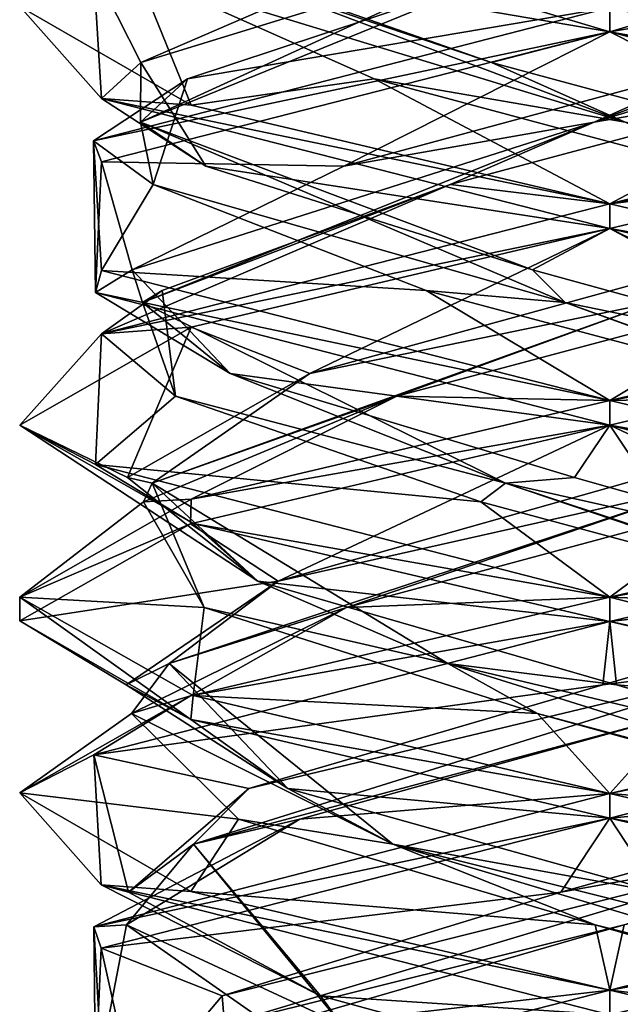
# Model space of a CAD drawing. Header units: millimetres. Extents: x -19 to 152, y -2 to 200.
# Tile 107 of 162: x -14.8 to -13.27, y 48.26 to 50.77. Entities that reach past the tile are written whole.
import ezdxf

# ---------------------------------------------------------------- set-up
doc = ezdxf.new("R2010")
doc.units = ezdxf.units.MM
doc.header["$LTSCALE"] = 65.185185
for name, color, linetype in [('181', 7, 'CONTINUOUS'), ('340', 7, 'CONTINUOUS'), ('341', 7, 'CONTINUOUS'), ('342', 7, 'CONTINUOUS'), ('343', 7, 'CONTINUOUS'), ('344', 7, 'CONTINUOUS'), ('345', 7, 'CONTINUOUS'), ('346', 7, 'CONTINUOUS'), ('347', 7, 'CONTINUOUS'), ('348', 7, 'CONTINUOUS'), ('349', 7, 'CONTINUOUS'), ('350', 7, 'CONTINUOUS'), ('351', 7, 'CONTINUOUS'), ('352', 7, 'CONTINUOUS')]:
    doc.layers.add(name, color=color, linetype=linetype)

msp = doc.modelspace()

# ---------------------------------------------------------------- linework, layer by layer
at = {"layer": '181', "color": 7, "linetype": 'Continuous'}
for points in [[(-14.774, 51.1781, -0.2782), (-13.3, 50.8, -1.5), (-13.3, 50.7375, -1.5), (-14.774, 51.1781, -0.2782)], [(-14.5921, 50.5679, -0.7619), (-14.6127, 50.8983, 0.7258), (-14.8, 50.8022, 0.0105), (-14.5921, 50.5679, -0.7619)], [(-14.364, 50.551, -1.0573), (-14.5921, 50.5679, -0.7619), (-14.8, 50.8022, 0.0105), (-14.364, 50.551, -1.0573)], [(-13.3, 50.7375, 1.5), (-13.3, 50.8, 1.5), (-14.6127, 50.4608, 0.7258), (-13.3, 50.7375, 1.5)], [(-14.5924, 50.407, 0.7614), (-13.3, 50.7375, 1.5), (-14.6127, 50.4608, 0.7258), (-14.5924, 50.407, 0.7614)], [(-13.3, 50.2375, -1.5), (-14.5921, 50.5679, -0.7619), (-13.3, 50.3, -1.5), (-13.3, 50.2375, -1.5)], [(-13.3, 50.3, -1.5), (-14.5921, 50.5679, -0.7619), (-14.364, 50.551, -1.0573), (-13.3, 50.3, -1.5)], [(-14.6074, 50.0744, -0.7354), (-14.5924, 50.407, 0.7614), (-14.6127, 50.4608, 0.7258), (-14.6074, 50.0744, -0.7354)], [(-14.5921, 50.1304, -0.7619), (-14.6074, 50.0744, -0.7354), (-14.6127, 50.4608, 0.7258), (-14.5921, 50.1304, -0.7619)], [(-13.3, 50.2375, 1.5), (-13.3, 50.3, 1.5), (-14.5924, 49.9695, 0.7614), (-13.3, 50.2375, 1.5)], [(-14.3639, 49.9865, 1.0575), (-13.3, 50.2375, 1.5), (-14.5924, 49.9695, 0.7614), (-14.3639, 49.9865, 1.0575)], [(-13.3, 49.8, -1.5), (-14.6074, 50.0744, -0.7354), (-14.5921, 50.1304, -0.7619), (-13.3, 49.8, -1.5)], [(-13.3, 49.7375, -1.5), (-14.6074, 50.0744, -0.7354), (-13.3, 49.8, -1.5), (-13.3, 49.7375, -1.5)], [(-14.8, 49.7372, -0.0013), (-14.3639, 49.9865, 1.0575), (-14.5924, 49.9695, 0.7614), (-14.8, 49.7372, -0.0013)], [(-14.6074, 49.6369, -0.7354), (-14.8, 49.7372, -0.0013), (-14.5924, 49.9695, 0.7614), (-14.6074, 49.6369, -0.7354)], [(-13.3, 49.7375, 1.5), (-13.3, 49.8, 1.5), (-14.3639, 49.549, 1.0575), (-13.3, 49.7375, 1.5)], [(-14.359, 49.487, -1.0624), (-14.8, 49.7372, -0.0013), (-14.6074, 49.6369, -0.7354), (-14.359, 49.487, -1.0624)], [(-14.3656, 49.486, 1.0557), (-13.3, 49.7375, 1.5), (-14.3639, 49.549, 1.0575), (-14.3656, 49.486, 1.0557)], [(-13.3, 49.3, -1.5), (-14.359, 49.487, -1.0624), (-14.6074, 49.6369, -0.7354), (-13.3, 49.3, -1.5)], [(-14.8, 49.2997, -0.0013), (-14.3656, 49.486, 1.0557), (-14.3639, 49.549, 1.0575), (-14.8, 49.2997, -0.0013)], [(-14.8, 49.2398, 0.0111), (-14.3656, 49.486, 1.0557), (-14.8, 49.2997, -0.0013), (-14.8, 49.2398, 0.0111)], [(-13.3, 49.2375, -1.5), (-14.359, 49.487, -1.0624), (-13.3, 49.3, -1.5), (-13.3, 49.2375, -1.5)], [(-14.3647, 48.9887, -1.0566), (-14.8, 49.2398, 0.0111), (-14.8, 49.2997, -0.0013), (-14.3647, 48.9887, -1.0566)], [(-14.359, 49.0495, -1.0624), (-14.3647, 48.9887, -1.0566), (-14.8, 49.2997, -0.0013), (-14.359, 49.0495, -1.0624)], [(-13.3, 49.2375, 1.5), (-13.3, 49.3, 1.5), (-14.3656, 49.0485, 1.0557), (-13.3, 49.2375, 1.5)], [(-14.6119, 48.8986, 0.7272), (-13.3, 49.2375, 1.5), (-14.3656, 49.0485, 1.0557), (-14.6119, 48.8986, 0.7272)], [(-14.8, 48.8023, 0.0111), (-14.6119, 48.8986, 0.7272), (-14.3656, 49.0485, 1.0557), (-14.8, 48.8023, 0.0111)], [(-13.3, 48.8, -1.5), (-14.3647, 48.9887, -1.0566), (-14.359, 49.0495, -1.0624), (-13.3, 48.8, -1.5)], [(-13.3, 48.7375, -1.5), (-14.3647, 48.9887, -1.0566), (-13.3, 48.8, -1.5), (-13.3, 48.7375, -1.5)], [(-14.5926, 48.5681, -0.7611), (-14.6119, 48.8986, 0.7272), (-14.8, 48.8023, 0.0111), (-14.5926, 48.5681, -0.7611)], [(-14.3647, 48.5512, -1.0566), (-14.5926, 48.5681, -0.7611), (-14.8, 48.8023, 0.0111), (-14.3647, 48.5512, -1.0566)], [(-13.3, 48.7375, 1.5), (-13.3, 48.8, 1.5), (-14.6119, 48.4611, 0.7272), (-13.3, 48.7375, 1.5)], [(-14.5927, 48.4068, 0.7609), (-13.3, 48.7375, 1.5), (-14.6119, 48.4611, 0.7272), (-14.5927, 48.4068, 0.7609)], [(-13.3, 48.2375, -1.5), (-14.5926, 48.5681, -0.7611), (-13.3, 48.3, -1.5), (-13.3, 48.2375, -1.5)], [(-13.3, 48.3, -1.5), (-14.5926, 48.5681, -0.7611), (-14.3647, 48.5512, -1.0566), (-13.3, 48.3, -1.5)], [(-14.6071, 48.0743, -0.7359), (-14.5927, 48.4068, 0.7609), (-14.6119, 48.4611, 0.7272), (-14.6071, 48.0743, -0.7359)], [(-14.5926, 48.1306, -0.7611), (-14.6071, 48.0743, -0.7359), (-14.6119, 48.4611, 0.7272), (-14.5926, 48.1306, -0.7611)], [(-13.3, 48.2375, 1.5), (-13.3, 48.3, 1.5), (-14.5927, 47.9693, 0.7609), (-13.3, 48.2375, 1.5)]]:
    msp.add_3dface(points, dxfattribs=at)
at = {"layer": '340', "color": 7, "linetype": 'Continuous'}
for points in [[(-13.3, 50.8, 1.5), (-13.3, 50.7375, 1.5), (-11.8259, 51.1782, 0.2778), (-13.3, 50.8, 1.5)], [(-13.3, 50.7375, -1.5), (-13.3, 50.8, -1.5), (-12.2337, 50.5483, -1.055), (-13.3, 50.7375, -1.5)], [(-12.2436, 50.4888, -1.0649), (-13.3, 50.7375, -1.5), (-12.2337, 50.5483, -1.055), (-12.2436, 50.4888, -1.0649)], [(-13.3, 50.3, 1.5), (-12.2337, 50.4892, 1.055), (-12.0071, 50.6308, 0.7605), (-13.3, 50.3, 1.5)], [(-13.3, 50.3, 1.5), (-13.3, 50.2375, 1.5), (-12.2337, 50.4892, 1.055), (-13.3, 50.3, 1.5)], [(-13.3, 50.2375, -1.5), (-13.3, 50.3, -1.5), (-12.2436, 50.0513, -1.0649), (-13.3, 50.2375, -1.5)], [(-13.3, 50.2375, -1.5), (-12.2436, 50.0513, -1.0649), (-12.2402, 49.9878, -1.0615), (-13.3, 50.2375, -1.5)], [(-13.3, 49.8, 1.5), (-12.2397, 49.9874, 1.061), (-12.2337, 50.0517, 1.055), (-13.3, 49.8, 1.5)], [(-13.3, 49.8, 1.5), (-13.3, 49.7375, 1.5), (-12.2397, 49.9874, 1.061), (-13.3, 49.8, 1.5)], [(-13.3, 49.7375, -1.5), (-13.3, 49.8, -1.5), (-12.2402, 49.5503, -1.0615), (-13.3, 49.7375, -1.5)], [(-11.9914, 49.4001, -0.7332), (-13.3, 49.7375, -1.5), (-12.2402, 49.5503, -1.0615), (-11.9914, 49.4001, -0.7332)], [(-12.2397, 49.5499, 1.061), (-13.3, 49.3, 1.5), (-12.2351, 49.4888, 1.0564), (-12.2397, 49.5499, 1.061)], [(-13.3, 49.3, 1.5), (-13.3, 49.2375, 1.5), (-12.2351, 49.4888, 1.0564), (-13.3, 49.3, 1.5)], [(-13.3, 49.2375, -1.5), (-13.3, 49.3, -1.5), (-11.9914, 48.9626, -0.7332), (-13.3, 49.2375, -1.5)], [(-12.2338, 48.9858, -1.0551), (-13.3, 49.2375, -1.5), (-11.9914, 48.9626, -0.7332), (-12.2338, 48.9858, -1.0551)], [(-13.3, 48.8, 1.5), (-13.3, 48.7375, 1.5), (-12.0073, 49.0682, 0.7609), (-13.3, 48.8, 1.5)], [(-13.3, 48.8, 1.5), (-12.0073, 49.0682, 0.7609), (-12.2351, 49.0513, 1.0564), (-13.3, 48.8, 1.5)], [(-13.3, 48.7375, -1.5), (-13.3, 48.8, -1.5), (-12.2338, 48.5483, -1.0551), (-13.3, 48.7375, -1.5)], [(-12.2439, 48.4889, -1.0652), (-13.3, 48.7375, -1.5), (-12.2338, 48.5483, -1.0551), (-12.2439, 48.4889, -1.0652)], [(-13.3, 48.3, 1.5), (-12.2338, 48.4892, 1.0551), (-12.0073, 48.6307, 0.7609), (-13.3, 48.3, 1.5)], [(-13.3, 48.3, 1.5), (-13.3, 48.2375, 1.5), (-12.2338, 48.4892, 1.0551), (-13.3, 48.3, 1.5)], [(-13.3, 48.2375, -1.5), (-13.3, 48.3, -1.5), (-12.2439, 48.0514, -1.0652), (-13.3, 48.2375, -1.5)]]:
    msp.add_3dface(points, dxfattribs=at)
at = {"layer": '341', "color": 7, "linetype": 'Continuous'}
for points in [[(-14.364, 50.551, -1.0573), (-14.8, 50.8022, 0.0105), (-14.5006, 50.8873, -0.2643), (-14.364, 50.551, -1.0573)], [(-13.8989, 50.6182, -1.0736), (-14.364, 50.551, -1.0573), (-14.5006, 50.8873, -0.2643), (-13.8989, 50.6182, -1.0736)], [(-13.3, 50.3, -1.5), (-14.364, 50.551, -1.0573), (-13.8989, 50.6182, -1.0736), (-13.3, 50.3, -1.5)], [(-12.8942, 50.3492, -1.1605), (-13.3, 50.3, -1.5), (-13.8989, 50.6182, -1.0736), (-12.8942, 50.3492, -1.1605)], [(-12.2436, 50.0513, -1.0649), (-13.3, 50.3, -1.5), (-12.8942, 50.3492, -1.1605), (-12.2436, 50.0513, -1.0649)], [(-13.3, 49.3, 1.5), (-12.2397, 49.5499, 1.061), (-12.9728, 49.542, 1.185), (-13.3, 49.3, 1.5)], [(-13.9694, 49.273, 1.0311), (-13.3, 49.3, 1.5), (-12.9728, 49.542, 1.185), (-13.9694, 49.273, 1.0311)], [(-14.3656, 49.0485, 1.0557), (-13.3, 49.3, 1.5), (-13.9694, 49.273, 1.0311), (-14.3656, 49.0485, 1.0557)], [(-14.5156, 49.0039, 0.1834), (-14.3656, 49.0485, 1.0557), (-13.9694, 49.273, 1.0311), (-14.5156, 49.0039, 0.1834)], [(-14.8, 48.8023, 0.0111), (-14.3656, 49.0485, 1.0557), (-14.5156, 49.0039, 0.1834), (-14.8, 48.8023, 0.0111)], [(-14.2438, 48.7349, -0.7878), (-14.8, 48.8023, 0.0111), (-14.5156, 49.0039, 0.1834), (-14.2438, 48.7349, -0.7878)], [(-14.3647, 48.5512, -1.0566), (-14.8, 48.8023, 0.0111), (-14.2438, 48.7349, -0.7878), (-14.3647, 48.5512, -1.0566)], [(-13.3369, 48.4658, -1.2288), (-14.3647, 48.5512, -1.0566), (-14.2438, 48.7349, -0.7878), (-13.3369, 48.4658, -1.2288)], [(-13.3, 48.3, -1.5), (-14.3647, 48.5512, -1.0566), (-13.3369, 48.4658, -1.2288), (-13.3, 48.3, -1.5)], [(-12.4052, 48.1968, -0.843), (-13.3, 48.3, -1.5), (-13.3369, 48.4658, -1.2288), (-12.4052, 48.1968, -0.843)], [(-12.2439, 48.0514, -1.0652), (-13.3, 48.3, -1.5), (-12.4052, 48.1968, -0.843), (-12.2439, 48.0514, -1.0652)]]:
    msp.add_3dface(points, dxfattribs=at)
at = {"layer": '342', "color": 7, "linetype": 'Continuous'}
for points in [[(-14.5006, 50.8873, -0.2643), (-14.4778, 50.9674, -0.1917), (-13.2607, 50.5083, -1.1926), (-14.5006, 50.8873, -0.2643)], [(-13.2607, 50.5083, -1.1926), (-14.4778, 50.9674, -0.1917), (-13.6006, 50.6599, -1.192), (-13.2607, 50.5083, -1.1926)], [(-13.6006, 50.6599, -1.192), (-14.4778, 50.9674, -0.1917), (-14.3819, 50.9237, -0.5838), (-13.6006, 50.6599, -1.192)], [(-13.8989, 50.6182, -1.0736), (-14.5006, 50.8873, -0.2643), (-13.2607, 50.5083, -1.1926), (-13.8989, 50.6182, -1.0736)], [(-12.6244, 50.396, -1.0271), (-13.2607, 50.5083, -1.1926), (-13.6006, 50.6599, -1.192), (-12.6244, 50.396, -1.0271)], [(-12.8942, 50.3492, -1.1605), (-13.8989, 50.6182, -1.0736), (-13.2607, 50.5083, -1.1926), (-12.8942, 50.3492, -1.1605)], [(-14.1432, 49.3407, 0.8946), (-13.0353, 49.59, 1.1636), (-13.2102, 49.6045, 1.2261), (-14.1432, 49.3407, 0.8946)], [(-13.9694, 49.273, 1.0311), (-13.0353, 49.59, 1.1636), (-14.4201, 49.1308, 0.4114), (-13.9694, 49.273, 1.0311)], [(-14.4201, 49.1308, 0.4114), (-13.0353, 49.59, 1.1636), (-14.1432, 49.3407, 0.8946), (-14.4201, 49.1308, 0.4114)], [(-13.9694, 49.273, 1.0311), (-12.9728, 49.542, 1.185), (-13.0353, 49.59, 1.1636), (-13.9694, 49.273, 1.0311)], [(-14.5292, 49.0768, -0.0171), (-14.4201, 49.1308, 0.4114), (-14.1432, 49.3407, 0.8946), (-14.5292, 49.0768, -0.0171)], [(-14.5156, 49.0039, 0.1834), (-13.9694, 49.273, 1.0311), (-14.4201, 49.1308, 0.4114), (-14.5156, 49.0039, 0.1834)], [(-14.118, 48.813, -0.9177), (-14.4201, 49.1308, 0.4114), (-14.5292, 49.0768, -0.0171), (-14.118, 48.813, -0.9177)], [(-14.5156, 49.0039, 0.1834), (-14.4201, 49.1308, 0.4114), (-13.8514, 48.6716, -1.0582), (-14.5156, 49.0039, 0.1834)], [(-13.8514, 48.6716, -1.0582), (-14.4201, 49.1308, 0.4114), (-14.118, 48.813, -0.9177), (-13.8514, 48.6716, -1.0582)], [(-14.2438, 48.7349, -0.7878), (-14.5156, 49.0039, 0.1834), (-13.8514, 48.6716, -1.0582), (-14.2438, 48.7349, -0.7878)], [(-13.1762, 48.5491, -1.2231), (-13.8514, 48.6716, -1.0582), (-14.118, 48.813, -0.9177), (-13.1762, 48.5491, -1.2231)], [(-13.3369, 48.4658, -1.2288), (-14.2438, 48.7349, -0.7878), (-13.8514, 48.6716, -1.0582), (-13.3369, 48.4658, -1.2288)], [(-13.3369, 48.4658, -1.2288), (-13.8514, 48.6716, -1.0582), (-12.321, 48.2125, -0.6823), (-13.3369, 48.4658, -1.2288)], [(-12.321, 48.2125, -0.6823), (-13.8514, 48.6716, -1.0582), (-12.3147, 48.2853, -0.7352), (-12.321, 48.2125, -0.6823)], [(-12.3147, 48.2853, -0.7352), (-13.8514, 48.6716, -1.0582), (-13.1762, 48.5491, -1.2231), (-12.3147, 48.2853, -0.7352)], [(-12.4052, 48.1968, -0.843), (-13.3369, 48.4658, -1.2288), (-12.321, 48.2125, -0.6823), (-12.4052, 48.1968, -0.843)]]:
    msp.add_3dface(points, dxfattribs=at)
at = {"layer": '343', "color": 7, "linetype": 'Continuous'}
for points in [[(-14.774, 51.1781, -0.2782), (-13.3, 50.7375, -1.5), (-14.3819, 50.9237, -0.5838), (-14.774, 51.1781, -0.2782)], [(-13.3, 50.7375, -1.5), (-13.6006, 50.6599, -1.192), (-14.3819, 50.9237, -0.5838), (-13.3, 50.7375, -1.5)], [(-13.3, 50.7375, -1.5), (-12.6244, 50.396, -1.0271), (-13.6006, 50.6599, -1.192), (-13.3, 50.7375, -1.5)], [(-12.6244, 50.396, -1.0271), (-13.3, 50.7375, -1.5), (-12.2436, 50.4888, -1.0649), (-12.6244, 50.396, -1.0271)], [(-13.3, 49.7375, 1.5), (-13.2102, 49.6045, 1.2261), (-12.2397, 49.9874, 1.061), (-13.3, 49.7375, 1.5)], [(-13.3, 49.7375, 1.5), (-14.3656, 49.486, 1.0557), (-14.1432, 49.3407, 0.8946), (-13.3, 49.7375, 1.5)], [(-13.3, 49.7375, 1.5), (-14.1432, 49.3407, 0.8946), (-13.2102, 49.6045, 1.2261), (-13.3, 49.7375, 1.5)], [(-14.3656, 49.486, 1.0557), (-14.8, 49.2398, 0.0111), (-14.1432, 49.3407, 0.8946), (-14.3656, 49.486, 1.0557)], [(-14.8, 49.2398, 0.0111), (-14.5292, 49.0768, -0.0171), (-14.1432, 49.3407, 0.8946), (-14.8, 49.2398, 0.0111)], [(-14.8, 49.2398, 0.0111), (-14.3647, 48.9887, -1.0566), (-14.5292, 49.0768, -0.0171), (-14.8, 49.2398, 0.0111)], [(-14.3647, 48.9887, -1.0566), (-14.118, 48.813, -0.9177), (-14.5292, 49.0768, -0.0171), (-14.3647, 48.9887, -1.0566)], [(-14.3647, 48.9887, -1.0566), (-13.3, 48.7375, -1.5), (-14.118, 48.813, -0.9177), (-14.3647, 48.9887, -1.0566)], [(-13.3, 48.7375, -1.5), (-13.1762, 48.5491, -1.2231), (-14.118, 48.813, -0.9177), (-13.3, 48.7375, -1.5)], [(-13.1762, 48.5491, -1.2231), (-13.3, 48.7375, -1.5), (-12.2439, 48.4889, -1.0652), (-13.1762, 48.5491, -1.2231)]]:
    msp.add_3dface(points, dxfattribs=at)
at = {"layer": '344', "color": 7, "linetype": 'Continuous'}
for points in [[(-12.2337, 50.5483, -1.055), (-13.3, 50.8, -1.5), (-13.0357, 50.8873, -1.2006), (-12.2337, 50.5483, -1.055)], [(-13.8415, 49.8111, 1.1037), (-13.3, 49.8, 1.5), (-12.8336, 50.0801, 1.1375), (-13.8415, 49.8111, 1.1037)], [(-13.3, 49.8, 1.5), (-12.2337, 50.0517, 1.055), (-12.8336, 50.0801, 1.1375), (-13.3, 49.8, 1.5)], [(-14.485, 49.542, 0.3272), (-14.3639, 49.549, 1.0575), (-13.8415, 49.8111, 1.1037), (-14.485, 49.542, 0.3272)], [(-14.3639, 49.549, 1.0575), (-13.3, 49.8, 1.5), (-13.8415, 49.8111, 1.1037), (-14.3639, 49.549, 1.0575)], [(-14.8, 49.2997, -0.0013), (-14.3639, 49.549, 1.0575), (-14.485, 49.542, 0.3272), (-14.8, 49.2997, -0.0013)], [(-14.3311, 49.273, -0.6694), (-14.8, 49.2997, -0.0013), (-14.485, 49.542, 0.3272), (-14.3311, 49.273, -0.6694)], [(-14.359, 49.0495, -1.0624), (-14.8, 49.2997, -0.0013), (-14.3311, 49.273, -0.6694), (-14.359, 49.0495, -1.0624)], [(-13.4834, 49.0039, -1.2156), (-14.359, 49.0495, -1.0624), (-14.3311, 49.273, -0.6694), (-13.4834, 49.0039, -1.2156)], [(-13.3, 48.8, -1.5), (-14.359, 49.0495, -1.0624), (-13.4834, 49.0039, -1.2156), (-13.3, 48.8, -1.5)], [(-12.5122, 48.7349, -0.9438), (-13.3, 48.8, -1.5), (-13.4834, 49.0039, -1.2156), (-12.5122, 48.7349, -0.9438)], [(-12.2338, 48.5483, -1.0551), (-13.3, 48.8, -1.5), (-12.5122, 48.7349, -0.9438), (-12.2338, 48.5483, -1.0551)]]:
    msp.add_3dface(points, dxfattribs=at)
at = {"layer": '345', "color": 7, "linetype": 'Continuous'}
for points in [[(-14.0623, 49.8684, 0.9645), (-13.1868, 50.049, 1.1879), (-13.1041, 50.1322, 1.2137), (-14.0623, 49.8684, 0.9645)], [(-13.8415, 49.8111, 1.1037), (-12.8336, 50.0801, 1.1375), (-13.1868, 50.049, 1.1879), (-13.8415, 49.8111, 1.1037)], [(-13.8415, 49.8111, 1.1037), (-13.1868, 50.049, 1.1879), (-14.4636, 49.5899, 0.2644), (-13.8415, 49.8111, 1.1037)], [(-14.4636, 49.5899, 0.2644), (-13.1868, 50.049, 1.1879), (-14.0623, 49.8684, 0.9645), (-14.4636, 49.5899, 0.2644)], [(-14.5261, 49.6045, 0.0898), (-14.4636, 49.5899, 0.2644), (-14.0623, 49.8684, 0.9645), (-14.5261, 49.6045, 0.0898)], [(-14.485, 49.542, 0.3272), (-13.8415, 49.8111, 1.1037), (-14.4636, 49.5899, 0.2644), (-14.485, 49.542, 0.3272)], [(-14.1946, 49.3407, -0.8432), (-14.4636, 49.5899, 0.2644), (-14.5261, 49.6045, 0.0898), (-14.1946, 49.3407, -0.8432)], [(-14.3311, 49.273, -0.6694), (-14.485, 49.542, 0.3272), (-14.4636, 49.5899, 0.2644), (-14.3311, 49.273, -0.6694)], [(-14.3311, 49.273, -0.6694), (-14.4636, 49.5899, 0.2644), (-13.7112, 49.1307, -1.1202), (-14.3311, 49.273, -0.6694)], [(-13.7112, 49.1307, -1.1202), (-14.4636, 49.5899, 0.2644), (-14.1946, 49.3407, -0.8432), (-13.7112, 49.1307, -1.1202)], [(-13.2829, 49.0768, -1.2292), (-13.7112, 49.1307, -1.1202), (-14.1946, 49.3407, -0.8432), (-13.2829, 49.0768, -1.2292)], [(-13.4834, 49.0039, -1.2156), (-14.3311, 49.273, -0.6694), (-13.7112, 49.1307, -1.1202), (-13.4834, 49.0039, -1.2156)], [(-13.4834, 49.0039, -1.2156), (-13.7112, 49.1307, -1.1202), (-12.2416, 48.6716, -0.5512), (-13.4834, 49.0039, -1.2156)], [(-12.2416, 48.6716, -0.5512), (-13.7112, 49.1307, -1.1202), (-12.3823, 48.813, -0.818), (-12.2416, 48.6716, -0.5512)], [(-12.3823, 48.813, -0.818), (-13.7112, 49.1307, -1.1202), (-13.2829, 49.0768, -1.2292), (-12.3823, 48.813, -0.818)], [(-12.5122, 48.7349, -0.9438), (-13.4834, 49.0039, -1.2156), (-12.2416, 48.6716, -0.5512), (-12.5122, 48.7349, -0.9438)], [(-13.5296, 48.0215, 1.2077), (-12.6179, 48.2124, 0.9791), (-12.5648, 48.2853, 0.9853), (-13.5296, 48.0215, 1.2077)]]:
    msp.add_3dface(points, dxfattribs=at)
at = {"layer": '346', "color": 7, "linetype": 'Continuous'}
for points in [[(-13.3, 50.2375, 1.5), (-13.1041, 50.1322, 1.2137), (-12.2337, 50.4892, 1.055), (-13.3, 50.2375, 1.5)], [(-13.3, 50.2375, 1.5), (-14.3639, 49.9865, 1.0575), (-14.0623, 49.8684, 0.9645), (-13.3, 50.2375, 1.5)], [(-13.3, 50.2375, 1.5), (-14.0623, 49.8684, 0.9645), (-13.1041, 50.1322, 1.2137), (-13.3, 50.2375, 1.5)], [(-14.3639, 49.9865, 1.0575), (-14.8, 49.7372, -0.0013), (-14.5261, 49.6045, 0.0898), (-14.3639, 49.9865, 1.0575)], [(-14.3639, 49.9865, 1.0575), (-14.5261, 49.6045, 0.0898), (-14.0623, 49.8684, 0.9645), (-14.3639, 49.9865, 1.0575)], [(-14.8, 49.7372, -0.0013), (-14.359, 49.487, -1.0624), (-14.1946, 49.3407, -0.8432), (-14.8, 49.7372, -0.0013)], [(-14.8, 49.7372, -0.0013), (-14.1946, 49.3407, -0.8432), (-14.5261, 49.6045, 0.0898), (-14.8, 49.7372, -0.0013)], [(-14.359, 49.487, -1.0624), (-13.3, 49.2375, -1.5), (-14.1946, 49.3407, -0.8432), (-14.359, 49.487, -1.0624)], [(-13.3, 49.2375, -1.5), (-13.2829, 49.0768, -1.2292), (-14.1946, 49.3407, -0.8432), (-13.3, 49.2375, -1.5)], [(-13.2829, 49.0768, -1.2292), (-13.3, 49.2375, -1.5), (-12.2338, 48.9858, -1.0551), (-13.2829, 49.0768, -1.2292)], [(-12.3823, 48.813, -0.818), (-13.2829, 49.0768, -1.2292), (-12.2338, 48.9858, -1.0551), (-12.3823, 48.813, -0.818)], [(-13.3, 48.2375, 1.5), (-12.5648, 48.2853, 0.9853), (-12.2338, 48.4892, 1.0551), (-13.3, 48.2375, 1.5)], [(-13.3, 48.2375, 1.5), (-13.5296, 48.0215, 1.2077), (-12.5648, 48.2853, 0.9853), (-13.3, 48.2375, 1.5)]]:
    msp.add_3dface(points, dxfattribs=at)
at = {"layer": '347', "color": 7, "linetype": 'Continuous'}
for points in [[(-12.7011, 50.6182, 1.0736), (-13.3, 50.3, 1.5), (-12.0071, 50.6308, 0.7605), (-12.7011, 50.6182, 1.0736)], [(-13.7058, 50.3492, 1.1605), (-13.3, 50.3, 1.5), (-12.7011, 50.6182, 1.0736), (-13.7058, 50.3492, 1.1605)], [(-14.5924, 49.9695, 0.7614), (-13.3, 50.3, 1.5), (-13.7058, 50.3492, 1.1605), (-14.5924, 49.9695, 0.7614)], [(-14.4375, 50.0801, 0.4664), (-14.5924, 49.9695, 0.7614), (-13.7058, 50.3492, 1.1605), (-14.4375, 50.0801, 0.4664)], [(-14.4037, 49.8111, -0.5415), (-14.5924, 49.9695, 0.7614), (-14.4375, 50.0801, 0.4664), (-14.4037, 49.8111, -0.5415)], [(-14.6074, 49.6369, -0.7354), (-14.5924, 49.9695, 0.7614), (-14.4037, 49.8111, -0.5415), (-14.6074, 49.6369, -0.7354)], [(-13.6272, 49.542, -1.185), (-14.6074, 49.6369, -0.7354), (-14.4037, 49.8111, -0.5415), (-13.6272, 49.542, -1.185)], [(-13.3, 49.3, -1.5), (-14.6074, 49.6369, -0.7354), (-13.6272, 49.542, -1.185), (-13.3, 49.3, -1.5)], [(-12.6306, 49.273, -1.0311), (-13.3, 49.3, -1.5), (-13.6272, 49.542, -1.185), (-12.6306, 49.273, -1.0311)], [(-13.3, 49.3, -1.5), (-12.6306, 49.273, -1.0311), (-11.9914, 48.9626, -0.7332), (-13.3, 49.3, -1.5)], [(-13.2631, 48.4658, 1.2288), (-13.3, 48.3, 1.5), (-12.0073, 48.6307, 0.7609), (-13.2631, 48.4658, 1.2288)], [(-14.1948, 48.1968, 0.843), (-13.3, 48.3, 1.5), (-13.2631, 48.4658, 1.2288), (-14.1948, 48.1968, 0.843)], [(-14.5927, 47.9693, 0.7609), (-13.3, 48.3, 1.5), (-14.1948, 48.1968, 0.843), (-14.5927, 47.9693, 0.7609)]]:
    msp.add_3dface(points, dxfattribs=at)
at = {"layer": '348', "color": 7, "linetype": 'Continuous'}
for points in [[(-12.0994, 50.8873, 0.2643), (-12.1222, 50.9674, 0.1917), (-13.3393, 50.5083, 1.1926), (-12.0994, 50.8873, 0.2643)], [(-13.3393, 50.5083, 1.1926), (-12.1222, 50.9674, 0.1917), (-12.9994, 50.6599, 1.192), (-13.3393, 50.5083, 1.1926)], [(-12.7011, 50.6182, 1.0736), (-12.0994, 50.8873, 0.2643), (-13.3393, 50.5083, 1.1926), (-12.7011, 50.6182, 1.0736)], [(-13.9756, 50.396, 1.0271), (-13.3393, 50.5083, 1.1926), (-12.9994, 50.6599, 1.192), (-13.9756, 50.396, 1.0271)], [(-13.7058, 50.3492, 1.1605), (-12.7011, 50.6182, 1.0736), (-13.3393, 50.5083, 1.1926), (-13.7058, 50.3492, 1.1605)], [(-14.4879, 50.0491, 0.1136), (-13.3393, 50.5083, 1.1926), (-14.5137, 50.1322, 0.1959), (-14.4879, 50.0491, 0.1136)], [(-14.5137, 50.1322, 0.1959), (-13.3393, 50.5083, 1.1926), (-13.9756, 50.396, 1.0271), (-14.5137, 50.1322, 0.1959)], [(-13.7058, 50.3492, 1.1605), (-13.3393, 50.5083, 1.1926), (-14.4879, 50.0491, 0.1136), (-13.7058, 50.3492, 1.1605)], [(-14.4375, 50.0801, 0.4664), (-13.7058, 50.3492, 1.1605), (-14.4879, 50.0491, 0.1136), (-14.4375, 50.0801, 0.4664)], [(-14.2645, 49.8684, -0.7623), (-14.4879, 50.0491, 0.1136), (-14.5137, 50.1322, 0.1959), (-14.2645, 49.8684, -0.7623)], [(-14.4037, 49.8111, -0.5415), (-14.4375, 50.0801, 0.4664), (-14.4879, 50.0491, 0.1136), (-14.4037, 49.8111, -0.5415)], [(-14.4037, 49.8111, -0.5415), (-14.4879, 50.0491, 0.1136), (-13.5647, 49.59, -1.1636), (-14.4037, 49.8111, -0.5415)], [(-13.5647, 49.59, -1.1636), (-14.4879, 50.0491, 0.1136), (-14.2645, 49.8684, -0.7623), (-13.5647, 49.59, -1.1636)], [(-13.3898, 49.6045, -1.2261), (-13.5647, 49.59, -1.1636), (-14.2645, 49.8684, -0.7623), (-13.3898, 49.6045, -1.2261)], [(-13.6272, 49.542, -1.185), (-14.4037, 49.8111, -0.5415), (-13.5647, 49.59, -1.1636), (-13.6272, 49.542, -1.185)], [(-12.4568, 49.3407, -0.8946), (-13.5647, 49.59, -1.1636), (-13.3898, 49.6045, -1.2261), (-12.4568, 49.3407, -0.8946)], [(-12.6306, 49.273, -1.0311), (-13.6272, 49.542, -1.185), (-13.5647, 49.59, -1.1636), (-12.6306, 49.273, -1.0311)], [(-12.6306, 49.273, -1.0311), (-13.5647, 49.59, -1.1636), (-12.1799, 49.1308, -0.4114), (-12.6306, 49.273, -1.0311)], [(-12.1799, 49.1308, -0.4114), (-13.5647, 49.59, -1.1636), (-12.4568, 49.3407, -0.8946), (-12.1799, 49.1308, -0.4114)], [(-13.4238, 48.5491, 1.2231), (-12.7486, 48.6716, 1.0582), (-12.482, 48.813, 0.9177), (-13.4238, 48.5491, 1.2231)], [(-14.279, 48.2125, 0.6823), (-12.7486, 48.6716, 1.0582), (-14.2853, 48.2853, 0.7352), (-14.279, 48.2125, 0.6823)], [(-14.2853, 48.2853, 0.7352), (-12.7486, 48.6716, 1.0582), (-13.4238, 48.5491, 1.2231), (-14.2853, 48.2853, 0.7352)], [(-13.2631, 48.4658, 1.2288), (-12.7486, 48.6716, 1.0582), (-14.279, 48.2125, 0.6823), (-13.2631, 48.4658, 1.2288)], [(-14.1948, 48.1968, 0.843), (-13.2631, 48.4658, 1.2288), (-14.279, 48.2125, 0.6823), (-14.1948, 48.1968, 0.843)], [(-14.5077, 48.0215, -0.2296), (-14.279, 48.2125, 0.6823), (-14.2853, 48.2853, 0.7352), (-14.5077, 48.0215, -0.2296)]]:
    msp.add_3dface(points, dxfattribs=at)
at = {"layer": '349', "color": 7, "linetype": 'Continuous'}
for points in [[(-13.3, 50.7375, 1.5), (-12.2181, 50.9237, 0.5838), (-11.8259, 51.1782, 0.2778), (-13.3, 50.7375, 1.5)], [(-13.3, 50.7375, 1.5), (-12.9994, 50.6599, 1.192), (-12.2181, 50.9237, 0.5838), (-13.3, 50.7375, 1.5)], [(-13.3, 50.7375, 1.5), (-14.5924, 50.407, 0.7614), (-13.9756, 50.396, 1.0271), (-13.3, 50.7375, 1.5)], [(-13.3, 50.7375, 1.5), (-13.9756, 50.396, 1.0271), (-12.9994, 50.6599, 1.192), (-13.3, 50.7375, 1.5)], [(-14.5924, 50.407, 0.7614), (-14.6074, 50.0744, -0.7354), (-14.5137, 50.1322, 0.1959), (-14.5924, 50.407, 0.7614)], [(-14.5924, 50.407, 0.7614), (-14.5137, 50.1322, 0.1959), (-13.9756, 50.396, 1.0271), (-14.5924, 50.407, 0.7614)], [(-14.6074, 50.0744, -0.7354), (-14.2645, 49.8684, -0.7623), (-14.5137, 50.1322, 0.1959), (-14.6074, 50.0744, -0.7354)], [(-14.6074, 50.0744, -0.7354), (-13.3, 49.7375, -1.5), (-14.2645, 49.8684, -0.7623), (-14.6074, 50.0744, -0.7354)], [(-13.3, 49.7375, -1.5), (-13.3898, 49.6045, -1.2261), (-14.2645, 49.8684, -0.7623), (-13.3, 49.7375, -1.5)], [(-13.3, 49.7375, -1.5), (-12.4568, 49.3407, -0.8946), (-13.3898, 49.6045, -1.2261), (-13.3, 49.7375, -1.5)], [(-12.4568, 49.3407, -0.8946), (-13.3, 49.7375, -1.5), (-11.9914, 49.4001, -0.7332), (-12.4568, 49.3407, -0.8946)], [(-13.3, 48.7375, 1.5), (-12.482, 48.813, 0.9177), (-12.0073, 49.0682, 0.7609), (-13.3, 48.7375, 1.5)], [(-13.3, 48.7375, 1.5), (-13.4238, 48.5491, 1.2231), (-12.482, 48.813, 0.9177), (-13.3, 48.7375, 1.5)], [(-13.3, 48.7375, 1.5), (-14.5927, 48.4068, 0.7609), (-13.4238, 48.5491, 1.2231), (-13.3, 48.7375, 1.5)], [(-14.5927, 48.4068, 0.7609), (-14.2853, 48.2853, 0.7352), (-13.4238, 48.5491, 1.2231), (-14.5927, 48.4068, 0.7609)], [(-14.5927, 48.4068, 0.7609), (-14.6071, 48.0743, -0.7359), (-14.5077, 48.0215, -0.2296), (-14.5927, 48.4068, 0.7609)], [(-14.5927, 48.4068, 0.7609), (-14.5077, 48.0215, -0.2296), (-14.2853, 48.2853, 0.7352), (-14.5927, 48.4068, 0.7609)]]:
    msp.add_3dface(points, dxfattribs=at)
at = {"layer": '350', "color": 7, "linetype": 'Continuous'}
for points in [[(-14.3736, 50.6182, 0.5989), (-13.3, 50.8, 1.5), (-13.5643, 50.8873, 1.2006), (-14.3736, 50.6182, 0.5989)], [(-14.6127, 50.4608, 0.7258), (-13.3, 50.8, 1.5), (-14.3736, 50.6182, 0.5989), (-14.6127, 50.4608, 0.7258)], [(-14.4605, 50.3492, -0.4058), (-14.6127, 50.4608, 0.7258), (-14.3736, 50.6182, 0.5989), (-14.4605, 50.3492, -0.4058)], [(-14.5921, 50.1304, -0.7619), (-14.6127, 50.4608, 0.7258), (-14.4605, 50.3492, -0.4058), (-14.5921, 50.1304, -0.7619)], [(-13.7664, 50.0801, -1.1375), (-14.5921, 50.1304, -0.7619), (-14.4605, 50.3492, -0.4058), (-13.7664, 50.0801, -1.1375)], [(-13.3, 49.8, -1.5), (-14.5921, 50.1304, -0.7619), (-13.7664, 50.0801, -1.1375), (-13.3, 49.8, -1.5)], [(-12.7585, 49.8111, -1.1037), (-13.3, 49.8, -1.5), (-13.7664, 50.0801, -1.1375), (-12.7585, 49.8111, -1.1037)], [(-12.2402, 49.5503, -1.0615), (-13.3, 49.8, -1.5), (-12.7585, 49.8111, -1.1037), (-12.2402, 49.5503, -1.0615)], [(-13.3, 48.8, 1.5), (-12.2351, 49.0513, 1.0564), (-13.1166, 49.0039, 1.2156), (-13.3, 48.8, 1.5)], [(-14.0878, 48.7349, 0.9438), (-13.3, 48.8, 1.5), (-13.1166, 49.0039, 1.2156), (-14.0878, 48.7349, 0.9438)], [(-14.6119, 48.4611, 0.7272), (-13.3, 48.8, 1.5), (-14.0878, 48.7349, 0.9438), (-14.6119, 48.4611, 0.7272)], [(-14.5288, 48.4658, 0.0369), (-14.6119, 48.4611, 0.7272), (-14.0878, 48.7349, 0.9438), (-14.5288, 48.4658, 0.0369)], [(-14.5926, 48.1306, -0.7611), (-14.6119, 48.4611, 0.7272), (-14.5288, 48.4658, 0.0369), (-14.5926, 48.1306, -0.7611)], [(-14.143, 48.1968, -0.8948), (-14.5926, 48.1306, -0.7611), (-14.5288, 48.4658, 0.0369), (-14.143, 48.1968, -0.8948)]]:
    msp.add_3dface(points, dxfattribs=at)
at = {"layer": '351', "color": 7, "linetype": 'Continuous'}
for points in [[(-13.5643, 50.8873, 1.2006), (-13.4921, 50.9673, 1.1777), (-14.4926, 50.5081, -0.0398), (-13.5643, 50.8873, 1.2006)], [(-14.4926, 50.5081, -0.0398), (-13.4921, 50.9673, 1.1777), (-14.492, 50.6599, 0.3006), (-14.4926, 50.5081, -0.0398)], [(-14.492, 50.6599, 0.3006), (-13.4921, 50.9673, 1.1777), (-13.8838, 50.9237, 1.0819), (-14.492, 50.6599, 0.3006)], [(-14.3736, 50.6182, 0.5989), (-13.5643, 50.8873, 1.2006), (-14.4926, 50.5081, -0.0398), (-14.3736, 50.6182, 0.5989)], [(-14.3271, 50.396, -0.6756), (-14.4926, 50.5081, -0.0398), (-14.492, 50.6599, 0.3006), (-14.3271, 50.396, -0.6756)], [(-14.4605, 50.3492, -0.4058), (-14.3736, 50.6182, 0.5989), (-14.4926, 50.5081, -0.0398), (-14.4605, 50.3492, -0.4058)], [(-14.4605, 50.3492, -0.4058), (-14.4926, 50.5081, -0.0398), (-13.4132, 50.049, -1.1879), (-14.4605, 50.3492, -0.4058)], [(-13.4132, 50.049, -1.1879), (-14.4926, 50.5081, -0.0398), (-13.4959, 50.1322, -1.2137), (-13.4132, 50.049, -1.1879)], [(-13.4959, 50.1322, -1.2137), (-14.4926, 50.5081, -0.0398), (-14.3271, 50.396, -0.6756), (-13.4959, 50.1322, -1.2137)], [(-13.7664, 50.0801, -1.1375), (-14.4605, 50.3492, -0.4058), (-13.4132, 50.049, -1.1879), (-13.7664, 50.0801, -1.1375)], [(-12.5377, 49.8684, -0.9645), (-13.4132, 50.049, -1.1879), (-13.4959, 50.1322, -1.2137), (-12.5377, 49.8684, -0.9645)], [(-12.7585, 49.8111, -1.1037), (-13.7664, 50.0801, -1.1375), (-13.4132, 50.049, -1.1879), (-12.7585, 49.8111, -1.1037)], [(-12.7585, 49.8111, -1.1037), (-13.4132, 50.049, -1.1879), (-12.1364, 49.5899, -0.2644), (-12.7585, 49.8111, -1.1037)], [(-12.1364, 49.5899, -0.2644), (-13.4132, 50.049, -1.1879), (-12.5377, 49.8684, -0.9645), (-12.1364, 49.5899, -0.2644)], [(-13.3171, 49.0768, 1.2292), (-12.8888, 49.1307, 1.1202), (-12.4054, 49.3407, 0.8432), (-13.3171, 49.0768, 1.2292)], [(-13.1166, 49.0039, 1.2156), (-12.8888, 49.1307, 1.1202), (-14.3584, 48.6716, 0.5512), (-13.1166, 49.0039, 1.2156)], [(-14.3584, 48.6716, 0.5512), (-12.8888, 49.1307, 1.1202), (-14.2177, 48.813, 0.818), (-14.3584, 48.6716, 0.5512)], [(-14.2177, 48.813, 0.818), (-12.8888, 49.1307, 1.1202), (-13.3171, 49.0768, 1.2292), (-14.2177, 48.813, 0.818)], [(-14.0878, 48.7349, 0.9438), (-13.1166, 49.0039, 1.2156), (-14.3584, 48.6716, 0.5512), (-14.0878, 48.7349, 0.9438)], [(-14.5231, 48.5491, -0.1238), (-14.3584, 48.6716, 0.5512), (-14.2177, 48.813, 0.818), (-14.5231, 48.5491, -0.1238)], [(-14.5288, 48.4658, 0.0369), (-14.0878, 48.7349, 0.9438), (-14.3584, 48.6716, 0.5512), (-14.5288, 48.4658, 0.0369)], [(-14.5288, 48.4658, 0.0369), (-14.3584, 48.6716, 0.5512), (-13.9821, 48.2124, -0.9791), (-14.5288, 48.4658, 0.0369)], [(-14.0352, 48.2853, -0.9853), (-14.3584, 48.6716, 0.5512), (-14.5231, 48.5491, -0.1238), (-14.0352, 48.2853, -0.9853)], [(-13.9821, 48.2124, -0.9791), (-14.3584, 48.6716, 0.5512), (-14.0352, 48.2853, -0.9853), (-13.9821, 48.2124, -0.9791)], [(-14.143, 48.1968, -0.8948), (-14.5288, 48.4658, 0.0369), (-13.9821, 48.2124, -0.9791), (-14.143, 48.1968, -0.8948)], [(-13.0704, 48.0215, -1.2077), (-13.9821, 48.2124, -0.9791), (-14.0352, 48.2853, -0.9853), (-13.0704, 48.0215, -1.2077)]]:
    msp.add_3dface(points, dxfattribs=at)
at = {"layer": '352', "color": 7, "linetype": 'Continuous'}
for points in [[(-14.6127, 50.8983, 0.7258), (-14.492, 50.6599, 0.3006), (-13.8838, 50.9237, 1.0819), (-14.6127, 50.8983, 0.7258)], [(-14.6127, 50.8983, 0.7258), (-14.5921, 50.5679, -0.7619), (-14.492, 50.6599, 0.3006), (-14.6127, 50.8983, 0.7258)], [(-14.5921, 50.5679, -0.7619), (-14.3271, 50.396, -0.6756), (-14.492, 50.6599, 0.3006), (-14.5921, 50.5679, -0.7619)], [(-14.5921, 50.5679, -0.7619), (-13.3, 50.2375, -1.5), (-14.3271, 50.396, -0.6756), (-14.5921, 50.5679, -0.7619)], [(-13.3, 50.2375, -1.5), (-13.4959, 50.1322, -1.2137), (-14.3271, 50.396, -0.6756), (-13.3, 50.2375, -1.5)], [(-13.3, 50.2375, -1.5), (-12.5377, 49.8684, -0.9645), (-13.4959, 50.1322, -1.2137), (-13.3, 50.2375, -1.5)], [(-12.5377, 49.8684, -0.9645), (-13.3, 50.2375, -1.5), (-12.2402, 49.9878, -1.0615), (-12.5377, 49.8684, -0.9645)], [(-13.3, 49.2375, 1.5), (-12.4054, 49.3407, 0.8432), (-12.2351, 49.4888, 1.0564), (-13.3, 49.2375, 1.5)], [(-13.3, 49.2375, 1.5), (-13.3171, 49.0768, 1.2292), (-12.4054, 49.3407, 0.8432), (-13.3, 49.2375, 1.5)], [(-13.3, 49.2375, 1.5), (-14.6119, 48.8986, 0.7272), (-13.3171, 49.0768, 1.2292), (-13.3, 49.2375, 1.5)], [(-14.6119, 48.8986, 0.7272), (-14.2177, 48.813, 0.818), (-13.3171, 49.0768, 1.2292), (-14.6119, 48.8986, 0.7272)], [(-14.6119, 48.8986, 0.7272), (-14.5926, 48.5681, -0.7611), (-14.5231, 48.5491, -0.1238), (-14.6119, 48.8986, 0.7272)], [(-14.6119, 48.8986, 0.7272), (-14.5231, 48.5491, -0.1238), (-14.2177, 48.813, 0.818), (-14.6119, 48.8986, 0.7272)], [(-14.5926, 48.5681, -0.7611), (-13.3, 48.2375, -1.5), (-14.0352, 48.2853, -0.9853), (-14.5926, 48.5681, -0.7611)], [(-14.5926, 48.5681, -0.7611), (-14.0352, 48.2853, -0.9853), (-14.5231, 48.5491, -0.1238), (-14.5926, 48.5681, -0.7611)], [(-13.3, 48.2375, -1.5), (-13.0704, 48.0215, -1.2077), (-14.0352, 48.2853, -0.9853), (-13.3, 48.2375, -1.5)]]:
    msp.add_3dface(points, dxfattribs=at)

doc.saveas('drawing.dxf')
